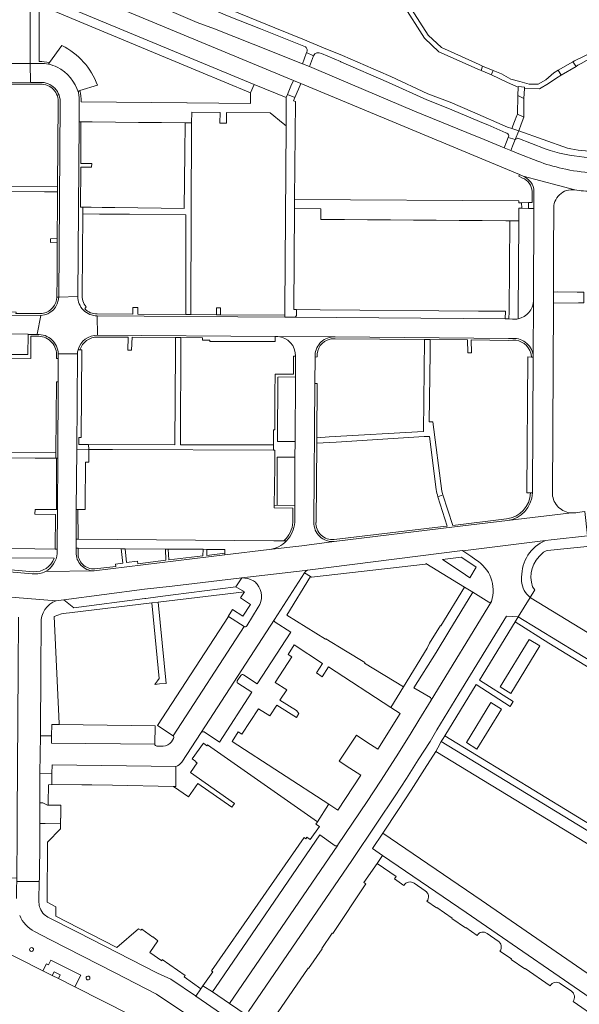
# Model space of a CAD drawing. Extents: x 152048 to 156914, y 461460 to 468786.
# Tile 82 of 256: x 154552 to 154689, y 463706 to 463946. Entities that reach past the tile are written whole.
import ezdxf

# ---------------------------------------------------------------- set-up
doc = ezdxf.new("R2010")
doc.units = 0
doc.header["$LTSCALE"] = 0.75
for name, color, linetype, lineweight in [('B-RO-VH-VERHARDING_ASFALT-GV', 251, 'CONTINUOUS', 18), ('B-RO-VH-VERHARDING_BEDRIJFSVLOERPLAAT-GV', 251, 'CONTINUOUS', 18), ('B-RO-VH-VERHARDING_BETON-GV', 251, 'CONTINUOUS', 18), ('B-RO-VH-VERHARDING_BETONSTRAATSTEEN-GV', 251, 'CONTINUOUS', 18), ('B-RO-VH-VERHARDING_FUNDERING_ZAND-GV', 251, 'CONTINUOUS', 18), ('B-RO-VH-VERHARDING_OPEN-GV', 251, 'CONTINUOUS', 18), ('B-RO-VH-VERHARDING_STRAATBAKSTEEN-GV', 251, 'CONTINUOUS', 18), ('B-RO-VH-VERHARDING_TEGEL-GV', 251, 'CONTINUOUS', 18)]:
    doc.layers.add(name, color=color, linetype=linetype, lineweight=lineweight)

msp = doc.modelspace()

# ---------------------------------------------------------------- linework, layer by layer
at = {"layer": 'B-RO-VH-VERHARDING_ASFALT-GV'}
for points in [[(154469.922, 463998.909), (154467.927, 463994.687), (154509.308, 463977.109), (154511.125, 463976.349), (154556.218, 463957.49), (154558.028, 463956.753), (154619.056, 463931.367), (154620.859, 463930.618), (154674.313, 463908.383), (154675.202, 463907.949), (154683.794, 463905.689), (154687.785, 463904.623)], [(154678.746, 463911.643), (154674.102, 463913.442), (154672.199, 463914.253), (154670.543, 463914.945), (154664.714, 463917.342), (154663.667, 463917.767), (154648.616, 463923.875), (154629.688, 463931.918), (154622.987, 463934.765), (154621.318, 463935.416), (154609.217, 463940.218), (154599.811, 463943.95), (154595.553, 463945.52), (154570.633, 463956.293), (154558.241, 463961.65), (154556.806, 463962.296), (154548.081, 463965.774), (154540.975, 463968.607), (154523.714, 463976.177), (154515.207, 463979.674), (154513.016, 463980.333), (154511.044, 463981.193), (154503.476, 463984.491)], [(154560.609, 463965.18), (154573.614, 463959.658), (154577.987, 463957.719), (154603.397, 463947.026), (154610.99, 463943.977), (154622.01, 463939.552)], [(154671.722, 463917.831), (154671.541, 463917.463), (154673.228, 463916.954), (154674.107, 463919.075), (154672.463, 463919.664), (154671.399, 463919.927), (154662.851, 463923.692), (154657.394, 463926.095), (154651.926, 463928.065), (154642.879, 463932.328), (154642.319, 463932.571), (154631.096, 463937.445), (154626.453, 463939.345), (154621.383, 463941.419), (154614.556, 463944.213), (154603.934, 463948.56)], [(154622.247, 463938.17), (154623.963, 463937.409)], [(154625.899, 463937.986), (154630.565, 463935.974), (154630.684, 463935.922), (154642.273, 463930.837), (154651.653, 463926.595), (154656.799, 463924.561), (154665.471, 463920.947), (154666.546, 463920.499), (154670.946, 463918.611)], [(154557.294, 463935.539), (154554.795, 463935.518), (154554.813, 463930.907), (154557.188, 463930.9)], [(154562.07, 463925.789), (154561.728, 463878.451), (154566.417, 463878.597), (154566.719, 463921.282), (154566.752, 463925.989)], [(154685.992, 463914.827), (154674.107, 463919.075), (154673.228, 463916.954), (154673.857, 463917.285), (154680.604, 463914.63)], [(154687.785, 463904.623), (154683.794, 463905.689), (154675.202, 463907.949)], [(154677.83, 463904.274), (154677.819, 463901.546), (154677.814, 463900.044), (154677.732, 463877.561), (154677.659, 463863.823), (154677.658, 463863.798), (154677.435, 463830.59), (154677.435, 463830.575)], [(154682.349, 463830.297), (154682.572, 463876.993), (154682.583, 463879.653), (154682.632, 463889.767), (154682.68, 463899.784)], [(154566.417, 463878.597), (154561.728, 463878.451)], [(154677.659, 463863.823), (154677.732, 463877.561)], [(154557.371, 463873.957), (154556.501, 463869.371), (154556.501, 463869.312)], [(154571.129, 463873.886), (154571.24, 463869.11), (154614.63, 463868.804)], [(154672.568, 463873.063), (154671.723, 463873.093), (154670.801, 463873.101), (154619.365, 463873.52), (154616.931, 463873.539), (154571.129, 463873.886)], [(154571.24, 463869.11), (154571.129, 463873.886)], [(154628.738, 463868.706), (154615.257, 463868.807)], [(154615.257, 463868.807), (154628.738, 463868.706), (154629.287, 463868.702), (154671.596, 463868.32), (154672.62, 463868.349)], [(154566.011, 463816.071), (154566.008, 463817.067), (154566.003, 463819.292), (154565.987, 463826.542), (154566.166, 463841.13), (154566.301, 463864.591), (154561.62, 463864.542), (154561.616, 463863.419), (154561.593, 463857.712), (154561.51, 463839.114), (154561.417, 463826.576), (154561.331, 463816.872), (154561.321, 463815.827)], [(154561.62, 463864.542), (154566.301, 463864.591)], [(154619.566, 463864.022), (154619.539, 463858.928), (154619.498, 463843.194), (154619.452, 463839.324), (154619.397, 463827.522), (154619.401, 463823.428)], [(154624.074, 463823.407), (154624.332, 463857.328), (154624.382, 463863.792)], [(154687.014, 463825.704), (154671.339, 463823.847), (154658.454, 463822.275), (154629.057, 463818.744), (154621.101, 463817.698), (154613.121, 463816.733), (154602.315, 463815.425), (154570.426, 463811.565), (154570.294, 463811.563), (154558.483, 463811.39)], [(154589.452, 463807.841), (154606.449, 463809.831), (154621.898, 463811.613), (154622.505, 463811.683), (154660.387, 463816.484), (154660.418, 463816.463), (154680.66, 463818.97), (154682.018, 463819.153), (154690.89, 463820.098), (154690.297, 463826.029), (154688.398, 463825.832)], [(154671.339, 463823.847), (154687.014, 463825.704)], [(154555.516, 463810.812), (154555.275, 463810.841), (154534.884, 463812.603), (154514.499, 463814.36), (154512.505, 463814.517), (154512.454, 463814.521), (154498.403, 463815.754), (154497.701, 463815.819), (154481.304, 463817.254), (154464.892, 463818.713), (154458.437, 463819.276), (154457.849, 463813.155), (154458.215, 463813.116), (154475.072, 463811.648), (154488.249, 463810.453), (154505.172, 463809.02), (154505.216, 463809.016), (154543.827, 463805.692), (154546.989, 463805.383), (154561.135, 463804.226), (154562.945, 463804.468), (154582.718, 463807.052), (154589.452, 463807.841)], [(154613.121, 463816.733), (154621.101, 463817.698), (154629.057, 463818.744)], [(154558.483, 463811.39), (154570.294, 463811.563)], [(154561.135, 463804.226), (154546.989, 463805.383)], [(154551.883, 463800.272), (154551.823, 463787.39), (154551.589, 463751.751), (154551.562, 463747.528), (154551.467, 463736.451), (154551.46, 463735.654), (154556.989, 463735.631), (154557.014, 463736.383), (154557.105, 463745.909), (154557.085, 463749.856), (154557.093, 463754.883), (154557.147, 463762.089), (154557.255, 463771.256), (154557.363, 463787.641), (154557.452, 463798.715)]]:
    msp.add_lwpolyline(points, dxfattribs=at)
for points in [[(154622.01, 463939.552, -0.4277194), (154622.247, 463938.17)], [(154623.963, 463937.409, -0.398274), (154625.899, 463937.986)], [(154559.195, 463935.368, 0.0562568), (154557.294, 463935.539)], [(154561.346, 463934.611, 0.0674062), (154559.195, 463935.368)], [(154566.524, 463928.386, 0.2079221), (154561.346, 463934.611)], [(154557.188, 463930.9, -0.4512151), (154562.07, 463925.789)], [(154566.752, 463925.989, 0.0625284), (154566.524, 463928.386)], [(154670.946, 463918.611, -0.2583564), (154671.722, 463917.831)], [(154680.604, 463914.63, 0.1182438), (154699.776, 463912.885)], [(154700.128, 463914.511, -0.0921067), (154685.992, 463914.827)], [(154684.74, 463909.858, -0.0355615), (154678.746, 463911.643)], [(154692.152, 463908.836, -0.0426414), (154684.74, 463909.858)], [(154675.202, 463907.949, -0.3009649), (154677.83, 463904.274)], [(154682.68, 463899.784, -0.4847173), (154687.785, 463904.623)], [(154687.785, 463904.623, 0.0303121), (154692.109, 463904.254)], [(154561.728, 463878.451, -0.3883174), (154557.371, 463873.957)], [(154571.129, 463873.886, -0.4282076), (154566.417, 463878.597)], [(154677.732, 463877.561, -0.3454468), (154673.957, 463873.135)], [(154673.957, 463873.135, -0.0748595), (154672.568, 463873.063)], [(154556.501, 463869.312, -0.4195591), (154561.62, 463864.542)], [(154566.457, 463865.549, -0.3468389), (154571.24, 463869.11)], [(154614.63, 463868.804, -0.0334998), (154615.257, 463868.807)], [(154615.257, 463868.807, -0.4068636), (154619.566, 463864.022)], [(154624.382, 463863.792, -0.4187723), (154628.738, 463868.706)], [(154672.62, 463868.349, -0.4174642), (154677.659, 463863.823)], [(154566.301, 463864.591, -0.0501348), (154566.457, 463865.549)], [(154677.435, 463830.575, -0.3668129), (154671.339, 463823.847)], [(154683.862, 463827.059, -0.1887562), (154682.349, 463830.297)], [(154687.014, 463825.704, -0.1804507), (154683.862, 463827.059)], [(154688.398, 463825.832, -0.0708713), (154687.014, 463825.704)], [(154619.401, 463823.428, -0.178085), (154617.384, 463818.872)], [(154629.057, 463818.744, -0.4517915), (154624.074, 463823.407)], [(154617.384, 463818.872, -0.1699951), (154613.121, 463816.733)], [(154561.321, 463815.827, -0.2659707), (154558.483, 463811.39)], [(154570.294, 463811.563, -0.4287355), (154566.011, 463816.071)], [(154558.483, 463811.39, -0.1455284), (154555.516, 463810.812)], [(154557.452, 463798.715, -0.340642), (154561.135, 463804.226)]]:
    msp.add_lwpolyline(points, format="xyb", dxfattribs=at)
for points in [[(154460.846, 463931.519), (154465.606, 463931.473), (154478.601, 463931.347), (154499.506, 463931.236), (154499.541, 463931.236), (154513.168, 463931.154), (154529.312, 463930.999), (154529.912, 463930.996), (154540.51, 463930.953), (154554.813, 463930.907), (154554.795, 463935.518), (154549.862, 463935.542), (154516.282, 463935.709), (154510.058, 463935.622), (154505.433, 463935.625), (154479.162, 463935.817), (154460.911, 463936.053)], [(154520.721, 463874.251), (154512.731, 463874.292), (154513.165, 463869.876), (154513.165, 463869.821), (154517.828, 463869.817), (154535.241, 463869.628), (154540.082, 463869.535), (154554.247, 463869.417), (154554.246, 463869.317), (154556.386, 463869.306), (154556.501, 463869.312), (154556.501, 463869.371), (154557.371, 463873.957), (154534.019, 463874.124)]]:
    msp.add_lwpolyline(points, close=True, dxfattribs=at)
at = {"layer": 'B-RO-VH-VERHARDING_BEDRIJFSVLOERPLAAT-GV'}
for points in [[(154619.396, 463927.179), (154620.272, 463929.237), (154620.859, 463930.618), (154619.056, 463931.367), (154618.473, 463929.985), (154617.612, 463927.948)], [(154676.513, 463900.089), (154676.513, 463901.527), (154674.818, 463901.503), (154674.829, 463900.146)], [(154560.166, 463712.68), (154560.611, 463713.562), (154562.092, 463712.813), (154561.648, 463711.932), (154565.653, 463709.912), (154567.11, 463712.746), (154559.782, 463716.43), (154559.215, 463715.295), (154558.755, 463715.518), (154557.855, 463713.846)], [(154560.611, 463713.562), (154560.166, 463712.68), (154561.648, 463711.932), (154562.092, 463712.813)]]:
    msp.add_lwpolyline(points, close=True, dxfattribs=at)
at = {"layer": 'B-RO-VH-VERHARDING_BETON-GV'}
for points in [[(154673.103, 463921.379), (154672.463, 463919.664), (154674.107, 463919.075), (154674.724, 463920.718), (154675.341, 463922.364), (154673.772, 463923.17), (154673.63, 463922.79)], [(154673.228, 463916.954), (154671.541, 463917.463), (154671.131, 463916.348), (154670.543, 463914.945), (154672.199, 463914.253), (154672.746, 463915.726)]]:
    msp.add_lwpolyline(points, close=True, dxfattribs=at)
at = {"layer": 'B-RO-VH-VERHARDING_BETONSTRAATSTEEN-GV'}
for points in [[(154562.531, 463939.879), (154559.469, 463935.739), (154559.195, 463935.368)], [(154566.881, 463928.951), (154571.211, 463930.198)], [(154619.365, 463873.52), (154670.801, 463873.101), (154670.857, 463874.96), (154664.255, 463875.013), (154625.622, 463875.322)], [(154625.622, 463875.322), (154619.795, 463875.369), (154619.788, 463873.981)], [(154680.66, 463818.97), (154660.418, 463816.463), (154662.42, 463815.128), (154663.622, 463814.271)], [(154591.823, 463764.816), (154596.557, 463772.033), (154614.423, 463799.677), (154621.815, 463811.034), (154622.057, 463811.406)], [(154621.898, 463811.613), (154606.449, 463809.831)], [(154622.505, 463811.683), (154621.898, 463811.613)], [(154674.826, 463809.02), (154674.828, 463809.995)], [(154666.808, 463803.88), (154662.919, 463806.338), (154657.035, 463796.754), (154653.904, 463791.63), (154648.509, 463782.942), (154652.539, 463780.571)], [(154667.425, 463804.04), (154652.693, 463779.942), (154649.713, 463775.057), (154647.609, 463771.562), (154644.156, 463766.117), (154640.381, 463760.169), (154637.094, 463755.191), (154629.955, 463744.592), (154629.933, 463744.562), (154604.474, 463707.361), (154603.482, 463705.83), (154607.526, 463703.106)], [(154652.693, 463779.942), (154667.425, 463804.04)], [(154676.937, 463805.031), (154673.94, 463800.334), (154712.418, 463776.823)], [(154673.94, 463800.334), (154676.937, 463805.031)], [(154714.222, 463769.195), (154714.094, 463768.992), (154770.59, 463734.325), (154771.13, 463735.182), (154773.24, 463738.383), (154773.826, 463739.296), (154728.969, 463766.834), (154728.796, 463766.502), (154724.983, 463768.779), (154728.093, 463773.815), (154689.014, 463797.654), (154677.177, 463804.863)], [(154610.476, 463802.64), (154607.653, 463798.11)], [(154614.423, 463799.677), (154596.557, 463772.033)], [(154606.877, 463786.132), (154610.204, 463783.977), (154618.404, 463796.601), (154614.581, 463799.054)], [(154608.086, 463703.916), (154633.334, 463740.765), (154639.482, 463749.902), (154643.934, 463756.599), (154646.67, 463760.782), (154649.584, 463765.394), (154652.454, 463769.824), (154654.081, 463772.728), (154659.47, 463781.488), (154671.149, 463800.456), (154673.919, 463800.347), (154673.94, 463800.334)], [(154607.017, 463797.961), (154589.687, 463771.249)], [(154597.239, 463772.189), (154600.977, 463769.691), (154608.869, 463781.872), (154605.465, 463784.1)], [(154605.361, 463784.7), (154606.217, 463785.991)], [(154585.216, 463769.191), (154560.008, 463769.455), (154559.991, 463771.255), (154557.255, 463771.256), (154557.147, 463762.089), (154560.09, 463762.072), (154560.131, 463764.125), (154590.363, 463763.77)], [(154589.802, 463770.617), (154589.262, 463769.784)], [(154587.22, 463768.712), (154585.674, 463768.732)], [(154629.3, 463744.403), (154625.561, 463747.046), (154600.054, 463709.751), (154599.311, 463708.656), (154603.482, 463705.83)], [(154603.482, 463705.83), (154604.474, 463707.361), (154629.933, 463744.562)]]:
    msp.add_lwpolyline(points, dxfattribs=at)
for points in [[(154571.211, 463930.198, 0.1924139), (154562.531, 463939.879)], [(154559.195, 463935.368, -0.0674062), (154561.346, 463934.611)], [(154561.346, 463934.611, -0.2079221), (154566.524, 463928.386)], [(154566.524, 463928.386, -0.3316471), (154566.881, 463928.951)], [(154619.788, 463873.981, -0.4004908), (154619.365, 463873.52)], [(154674.828, 463809.995, -0.3053197), (154680.66, 463818.97)], [(154663.622, 463814.271, -0.3486175), (154667.425, 463804.04)], [(154622.057, 463811.406, -0.2080864), (154622.505, 463811.683)], [(154606.449, 463809.831, -0.1306078), (154609.297, 463809.141)], [(154609.297, 463809.141, -0.0648552), (154610.197, 463808.298)], [(154610.197, 463808.298, -0.33068), (154610.476, 463802.64)], [(154676.937, 463805.031, -0.2262821), (154674.826, 463809.02)], [(154667.425, 463804.04, -0.4022165), (154666.808, 463803.88)], [(154677.177, 463804.863, -0.0151007), (154676.937, 463805.031)], [(154614.581, 463799.054, -0.3913168), (154614.423, 463799.677)], [(154607.653, 463798.11, -0.4262793), (154607.017, 463797.961)], [(154605.465, 463784.1, -0.3531244), (154605.361, 463784.7)], [(154606.217, 463785.991, -0.4199522), (154606.877, 463786.132)], [(154652.539, 463780.571, -0.3913806), (154652.693, 463779.942)], [(154596.557, 463772.033, -0.3668292), (154597.239, 463772.189)], [(154589.262, 463769.784, -0.2331273), (154587.22, 463768.712)], [(154589.687, 463771.249, -0.4253695), (154589.802, 463770.617)], [(154585.674, 463768.732, -0.4220292), (154585.216, 463769.191)], [(154590.363, 463763.77, 0.1525375), (154591.823, 463764.816)], [(154629.933, 463744.562, -0.3489402), (154629.3, 463744.403)]]:
    msp.add_lwpolyline(points, format="xyb", dxfattribs=at)
for points in [[(154601.284, 463874.122), (154601.293, 463875.789), (154600.259, 463875.797), (154600.254, 463875), (154600.248, 463874.129)], [(154540.082, 463869.535), (154540.104, 463864.445), (154554.2, 463864.415), (154554.246, 463869.317), (154554.247, 463869.417)], [(154619.539, 463858.928), (154615.288, 463858.887), (154615.19, 463843.183), (154619.498, 463843.194)], [(154568.197, 463827.552), (154568.27, 463838.141), (154569.094, 463838.135), (154569.06, 463841.163), (154566.166, 463841.13), (154565.987, 463826.542), (154566.437, 463826.543), (154568.19, 463826.548)], [(154619.397, 463827.522), (154619.452, 463839.324), (154615.137, 463839.312), (154615.093, 463827.613)], [(154561.206, 463835.945), (154561.203, 463832.845), (154561.2, 463829.745), (154561.197, 463826.576), (154561.417, 463826.576), (154561.51, 463839.114), (154561.209, 463839.114)], [(154606.449, 463809.831), (154589.452, 463807.841), (154582.718, 463807.052), (154562.945, 463804.468), (154565.389, 463802.554), (154582.764, 463804.782), (154582.987, 463804.811), (154585.93, 463805.188), (154589.713, 463805.673), (154605.031, 463807.637)], [(154589.687, 463771.249), (154607.017, 463797.961), (154603.198, 463800.383), (154585.873, 463773.729)], [(154669.579, 463783.247), (154672.215, 463781.621), (154679.298, 463793.192), (154676.666, 463794.798)], [(154669.942, 463777.731), (154667.335, 463779.377), (154661.345, 463769.635), (154663.866, 463767.97)], [(154559.991, 463771.255), (154560.008, 463769.455), (154585.216, 463769.191), (154585.28, 463773.689), (154561.851, 463774.021), (154560.029, 463774.047)], [(154590.327, 463758.863), (154590.358, 463763.094), (154590.363, 463763.77), (154560.131, 463764.125), (154560.09, 463762.072), (154560.051, 463759.358), (154567.361, 463759.258), (154569.83, 463759.238), (154574.905, 463759.202), (154589.804, 463758.874)]]:
    msp.add_lwpolyline(points, close=True, dxfattribs=at)
at = {"layer": 'B-RO-VH-VERHARDING_FUNDERING_ZAND-GV'}
msp.add_lwpolyline([(154682.583, 463879.653), (154682.572, 463876.993), (154688.7, 463877.061), (154689.459, 463877.069), (154690.051, 463877.075), (154689.999, 463879.629), (154689.54, 463879.63), (154688.359, 463879.633), (154683.648, 463879.688)], close=True, dxfattribs=at)
at = {"layer": 'B-RO-VH-VERHARDING_OPEN-GV'}
msp.add_lwpolyline([(154645.78, 463949.989), (154651.104, 463941.675), (154654.629, 463938.401), (154663.955, 463934.243), (154664.92, 463933.813), (154665.293, 463934.888), (154664.437, 463935.275), (154657.61, 463938.357), (154655.219, 463939.386), (154651.973, 463942.473), (154646.582, 463950.796)], dxfattribs=at)
for points in [[(154688.103, 463934.818), (154688.582, 463935.104), (154689.38, 463935.535), (154692.673, 463937.372), (154696.61, 463940.093), (154701.171, 463941.916), (154705.959, 463942.979), (154710.861, 463943.209), (154715.573, 463942.685), (154723.009, 463940.868), (154723.91, 463941.822), (154715.738, 463943.812), (154710.877, 463944.34), (154705.851, 463944.083), (154700.857, 463943.014), (154698.499, 463942.058), (154696.104, 463941.087), (154693.119, 463938.957), (154692.173, 463938.282), (154687.759, 463936.2), (154687.31, 463935.938)], [(154687.31, 463935.938), (154683.763, 463933.865), (154684.498, 463932.664), (154688.103, 463934.818)], [(154667.571, 463933.028), (154667.863, 463933.827), (154665.293, 463934.888), (154664.92, 463933.813), (154667.477, 463932.771)], [(154683.763, 463933.865), (154682.694, 463933.24), (154680.741, 463931.501), (154678.832, 463930.482), (154676.676, 463930.47), (154674.415, 463931.154), (154672.176, 463931.679), (154669.9, 463932.986), (154667.863, 463933.827), (154667.571, 463933.028), (154667.477, 463932.771), (154671.333, 463930.874), (154674.012, 463929.764), (154674.04, 463929.87), (154675.543, 463929.747), (154675.537, 463929.379), (154679.224, 463929.361), (154681.404, 463930.592), (154683.427, 463932.025), (154684.498, 463932.664)], [(154674.012, 463929.764), (154673.89, 463927.679), (154675.384, 463926.992), (154675.537, 463929.379), (154675.543, 463929.747), (154674.04, 463929.87)], [(154673.89, 463927.679), (154673.772, 463923.17), (154675.341, 463922.364), (154675.384, 463926.992)]]:
    msp.add_lwpolyline(points, close=True, dxfattribs=at)
at = {"layer": 'B-RO-VH-VERHARDING_STRAATBAKSTEEN-GV'}
for points in [[(154551.388, 463731.495), (154551.448, 463734.201), (154551.46, 463735.654), (154551.467, 463736.451), (154546.54, 463736.512), (154546.561, 463739.264), (154544.618, 463739.287), (154542.906, 463735.952), (154543.279, 463735.759), (154541.386, 463731.897), (154541.578, 463731.829), (154539.63, 463727.935), (154537.655, 463724.01), (154540.075, 463722.792), (154557.855, 463713.846), (154558.755, 463715.518), (154559.215, 463715.295), (154559.782, 463716.43), (154567.11, 463712.746), (154565.653, 463709.912), (154579.362, 463703.013)], [(154556.892, 463730.524), (154556.914, 463732.149), (154556.955, 463734.564), (154556.989, 463735.631), (154551.46, 463735.654), (154551.448, 463734.201), (154551.388, 463731.495)], [(154607.735, 463699.028), (154595.239, 463707.665), (154595.361, 463707.517), (154589.127, 463711.825), (154585.899, 463713.217), (154566.324, 463723.246), (154559.058, 463726.95), (154558.194, 463727.584)], [(154555.822, 463723.419), (154559.723, 463721.406), (154575.34, 463713.423), (154585.642, 463708.128), (154593.002, 463703.15), (154591.649, 463702.654), (154698.916, 463628.85), (154728.721, 463608.343), (154731.822, 463612.85), (154734.368, 463616.582), (154732.433, 463617.805), (154730.296, 463614.578), (154704.429, 463632.328), (154706.653, 463635.534), (154704.759, 463636.882), (154702.528, 463633.648), (154650.458, 463669.474), (154637.447, 463678.461), (154607.735, 463699.028)], [(154698.916, 463628.85), (154591.649, 463702.654), (154593.002, 463703.15), (154585.642, 463708.128), (154575.34, 463713.423), (154559.723, 463721.406), (154555.822, 463723.419)]]:
    msp.add_lwpolyline(points, dxfattribs=at)
for points in [[(154557.185, 463729.11, -0.084347), (154556.892, 463730.524)], [(154558.194, 463727.584, -0.1068826), (154557.185, 463729.11)], [(154552.198, 463727.364, 0.1750495), (154555.822, 463723.419)], [(154555.822, 463723.419, -0.1750495), (154552.198, 463727.364)], [(154555.504, 463718.817, -1), (154554.672, 463719.237)], [(154554.672, 463719.237, -1), (154555.504, 463718.817)], [(154569.306, 463711.828, -0.9639596), (154568.471, 463712.267)], [(154568.471, 463712.267, -1.0379172), (154569.306, 463711.828)]]:
    msp.add_lwpolyline(points, format="xyb", dxfattribs=at)
msp.add_lwpolyline([(154595.239, 463707.665), (154607.735, 463699.028), (154608.546, 463700.232), (154609.152, 463701.133), (154609.547, 463701.697), (154607.534, 463703.117), (154607.526, 463703.106), (154603.482, 463705.83), (154599.311, 463708.656), (154596.957, 463710.13), (154596.484, 463709.451)], close=True, dxfattribs=at)
at = {"layer": 'B-RO-VH-VERHARDING_TEGEL-GV'}
for points in [[(154609.475, 463930.414), (154556.239, 463952.554)], [(154554.731, 463950.766), (154554.792, 463936.278), (154554.795, 463935.518), (154557.294, 463935.539)], [(154556.942, 463936), (154556.987, 463949.845), (154566.86, 463945.733), (154596.045, 463933.578), (154608.614, 463928.344), (154609.475, 463930.414)], [(154559.195, 463935.368), (154559.469, 463935.739)], [(154557.188, 463930.9), (154554.813, 463930.907), (154540.51, 463930.953), (154540.376, 463930.503)], [(154540.376, 463930.503), (154555.4, 463930.455), (154557.197, 463930.45)], [(154566.752, 463925.989), (154566.719, 463921.282), (154567.147, 463921.278), (154569.891, 463921.251), (154575.643, 463921.193), (154581.243, 463921.136), (154586.843, 463921.08), (154592.595, 463921.022), (154594.204, 463921.022), (154594.212, 463923.642), (154601.151, 463923.548), (154601.094, 463920.973), (154602.692, 463920.962), (154602.708, 463923.561), (154613.369, 463923.457), (154616.559, 463920.863), (154617.318, 463920.247), (154617.283, 463927.167), (154609.475, 463930.414)], [(154609.475, 463930.414), (154608.614, 463928.344), (154608.555, 463925.748), (154593.092, 463925.906), (154593.059, 463925.906), (154567.217, 463926.153)], [(154561.621, 463925.811), (154561.474, 463905.495), (154561.464, 463904.183), (154561.444, 463901.367), (154561.382, 463892.738), (154561.375, 463891.837), (154561.313, 463883.309), (154561.278, 463878.459), (154561.728, 463878.451), (154562.07, 463925.789)], [(154619.788, 463873.981), (154619.795, 463875.369), (154619.205, 463875.372), (154619.344, 463900.113), (154619.333, 463902.244), (154619.567, 463926.217), (154619.074, 463926.422), (154619.396, 463927.179), (154617.612, 463927.948), (154617.283, 463927.167), (154617.318, 463920.247), (154616.949, 463875.679), (154616.935, 463874.01), (154616.931, 463873.539), (154619.365, 463873.52)], [(154567.461, 463879.232), (154567.638, 463898.763), (154567.653, 463900.411), (154567.032, 463900.418), (154567.114, 463910.184), (154569.78, 463910.151), (154569.789, 463911.056), (154567.138, 463911.096), (154567.147, 463921.278), (154566.719, 463921.282), (154566.417, 463878.597)], [(154675.202, 463907.949), (154674.313, 463908.383), (154674.116, 463907.978), (154675.023, 463907.536)], [(154676.513, 463900.089), (154677.814, 463900.044), (154677.819, 463901.546), (154677.83, 463904.274)], [(154677.38, 463904.266), (154677.369, 463901.548), (154676.513, 463901.527), (154676.513, 463900.089)], [(154673.957, 463873.135), (154673.966, 463874.474), (154674.113, 463897.075), (154671.913, 463897.09), (154671.738, 463874.953), (154671.723, 463873.093), (154672.568, 463873.063)], [(154561.728, 463878.451), (154561.278, 463878.459)], [(154557.344, 463874.407), (154551.293, 463874.462), (154551.296, 463874.762), (154534.904, 463874.897), (154534.919, 463877.233), (154533.697, 463877.24), (154533.596, 463874.608)], [(154568.085, 463875.549), (154568.415, 463876.019)], [(154571.129, 463873.886), (154616.931, 463873.539), (154616.935, 463874.01), (154601.284, 463874.122), (154600.248, 463874.129), (154594.026, 463874.173), (154592.749, 463874.183), (154581.05, 463874.266), (154581.04, 463875.926), (154579.84, 463875.934), (154579.85, 463874.274), (154571.125, 463874.336)], [(154534.019, 463874.124), (154557.371, 463873.957)], [(154556.501, 463869.312), (154556.386, 463869.306), (154554.246, 463869.317), (154554.2, 463864.415), (154540.104, 463864.445), (154540.105, 463864.057), (154538.729, 463864.059), (154538.729, 463863.664), (154542.176, 463863.594), (154546.377, 463863.508), (154546.56, 463863.504), (154546.56, 463863.451), (154548.785, 463863.446), (154548.785, 463863.496), (154554.926, 463863.459), (154554.956, 463868.863), (154556.386, 463868.86)], [(154571.228, 463868.66), (154578.731, 463868.648), (154578.633, 463865.48), (154579.535, 463865.475), (154579.68, 463868.62), (154590.245, 463868.566), (154591.557, 463868.571)], [(154591.557, 463868.571), (154596.869, 463868.508), (154596.863, 463867.948), (154598.663, 463867.927), (154598.658, 463867.587), (154614.649, 463867.548), (154614.63, 463868.804), (154571.24, 463869.11)], [(154654.364, 463829.673), (154655.585, 463830.091), (154655.499, 463830.443), (154655.353, 463831.039), (154653.157, 463847.933), (154652.237, 463847.944), (154652.439, 463864.86), (154652.477, 463868.05), (154651.131, 463868.043), (154650.874, 463845.628), (154627.824, 463844.26), (154624.781, 463844.08), (154624.771, 463842.714)], [(154672.62, 463868.349), (154671.596, 463868.32), (154629.287, 463868.702), (154628.738, 463868.706)], [(154629.256, 463868.253), (154651.131, 463868.043), (154652.477, 463868.05), (154661.629, 463867.964), (154661.657, 463864.801), (154662.557, 463864.795), (154662.529, 463867.955), (154671.6, 463867.87), (154672.64, 463867.899)], [(154561.191, 463864.482), (154561.16, 463863.421), (154561.616, 463863.419)], [(154561.616, 463863.419), (154561.62, 463864.542)], [(154566.301, 463864.591), (154566.166, 463841.13), (154569.06, 463841.163), (154569.046, 463842.403), (154566.631, 463842.408), (154566.616, 463844.104), (154567.216, 463844.109), (154567.344, 463865.544)], [(154566.457, 463865.549), (154566.924, 463865.546)], [(154567.344, 463865.544), (154566.924, 463865.546), (154566.457, 463865.549)], [(154624.382, 463863.792), (154624.83, 463863.823)], [(154677.209, 463863.801), (154677.658, 463863.798), (154677.659, 463863.823)], [(154624.524, 463823.394), (154624.624, 463823.403), (154624.771, 463842.714), (154624.781, 463844.08), (154624.882, 463857.324), (154624.332, 463857.328), (154624.074, 463823.407)], [(154624.771, 463842.714), (154629.52, 463843.01), (154650.979, 463844.349), (154652.297, 463844.397), (154653.963, 463831.417)], [(154654.364, 463829.673), (154656.664, 463822.506), (154654.997, 463822.306), (154632.45, 463819.604), (154629.009, 463819.191)], [(154671.1, 463824.272), (154657.974, 463822.67), (154655.585, 463830.091), (154654.364, 463829.673)], [(154677.435, 463830.575), (154677.435, 463830.59), (154676.985, 463830.59)], [(154615.093, 463827.613), (154614.382, 463827.538), (154614.377, 463826.928), (154618.93, 463826.831), (154618.951, 463823.441)], [(154619.401, 463823.428), (154619.397, 463827.522), (154615.093, 463827.613)], [(154629.057, 463818.744), (154658.454, 463822.275), (154671.339, 463823.847)], [(154693.235, 463820.348), (154690.89, 463820.098), (154682.018, 463819.153), (154680.66, 463818.97)], [(154617.384, 463818.872), (154616.743, 463818.877), (154614.317, 463818.897), (154566.453, 463819.289), (154566.003, 463819.292), (154566.008, 463817.067), (154566.46, 463817.062), (154577.024, 463816.965), (154577.941, 463816.954), (154587.783, 463816.852), (154588.497, 463816.845), (154588.497, 463816.849), (154597.044, 463816.825), (154597.94, 463816.801), (154602.282, 463816.752), (154602.304, 463815.868), (154602.315, 463815.425), (154613.121, 463816.733)], [(154616.743, 463818.877), (154617.384, 463818.872)], [(154681.122, 463816.506), (154705.279, 463818.933)], [(154561.321, 463815.827), (154561.331, 463816.872), (154560.892, 463816.874), (154555.888, 463816.897), (154510.68, 463817.105), (154509.035, 463817.112), (154508.607, 463817.112)], [(154566.448, 463816.04), (154566.46, 463817.062), (154566.008, 463817.067), (154566.011, 463816.071)], [(154570.294, 463811.563), (154570.426, 463811.565), (154602.315, 463815.425), (154602.304, 463815.868), (154597.91, 463815.308), (154597.94, 463816.801), (154597.044, 463816.825), (154596.942, 463815.207), (154588.606, 463814.227), (154588.497, 463816.845), (154587.783, 463816.852), (154587.887, 463814.123), (154581.044, 463813.295), (154580.983, 463813.906), (154578.282, 463813.559), (154577.941, 463816.954), (154577.024, 463816.965)], [(154577.024, 463816.965), (154577.387, 463813.401), (154575.624, 463813.22), (154575.685, 463812.623), (154570.519, 463812.021)], [(154663.622, 463814.271), (154662.42, 463815.128), (154660.418, 463816.463), (154660.387, 463816.484), (154622.505, 463811.683)], [(154512.454, 463814.521), (154512.505, 463814.517), (154514.499, 463814.36), (154534.884, 463812.603), (154555.275, 463810.841), (154555.516, 463810.812)], [(154555.551, 463811.341), (154522.088, 463814.233), (154522.092, 463814.802), (154560.634, 463814.632)], [(154622.057, 463811.406), (154621.815, 463811.034), (154623.262, 463810.152), (154623.458, 463810.033), (154651.326, 463813.197), (154651.436, 463813.377), (154660.876, 463807.581), (154662.919, 463806.338), (154666.808, 463803.88)], [(154627.719, 463754.529), (154604.064, 463769.886), (154605.554, 463772.192), (154606.484, 463771.643), (154610.504, 463777.856), (154613.322, 463776.128), (154614.988, 463778.707), (154619.822, 463775.743), (154620.428, 463776.732), (154619.856, 463777.432), (154615.782, 463779.932), (154617.454, 463782.506), (154614.636, 463784.234), (154618.7, 463790.509), (154617.774, 463791.116), (154619.282, 463793.449), (154626.198, 463788.919), (154624.687, 463786.609), (154626.119, 463785.676), (154627.63, 463788.096), (154642.844, 463778.197), (154645.928, 463783.226), (154636.462, 463789.032), (154636.519, 463789.126), (154631.755, 463792.048), (154626.981, 463794.976), (154626.924, 463794.882), (154617.457, 463800.688), (154623.262, 463810.152), (154621.815, 463811.034), (154614.423, 463799.677)], [(154606.449, 463809.831), (154605.031, 463807.637), (154607.081, 463806.43), (154606.113, 463804.96), (154608.588, 463803.318), (154606.68, 463800.441), (154604.205, 463802.083), (154603.114, 463800.438), (154603.198, 463800.383), (154607.017, 463797.961)], [(154674.828, 463809.995), (154674.826, 463809.02)], [(154557.452, 463798.715), (154557.363, 463787.641), (154557.255, 463771.256), (154559.991, 463771.255), (154560.029, 463774.047), (154561.851, 463774.021), (154561.841, 463774.236), (154560.633, 463800.426), (154562.398, 463801.011), (154563.575, 463801.196), (154564.358, 463801.318), (154584.472, 463803.741), (154586.035, 463803.921), (154607.081, 463806.43), (154605.031, 463807.637)], [(154605.031, 463807.637), (154589.713, 463805.673), (154585.93, 463805.188), (154582.987, 463804.811), (154582.764, 463804.782), (154565.389, 463802.554), (154562.945, 463804.468), (154561.135, 463804.226)], [(154652.539, 463780.571), (154648.509, 463782.942), (154653.904, 463791.63), (154657.035, 463796.754), (154662.919, 463806.338), (154660.876, 463807.581), (154655.068, 463798.12), (154654.976, 463798.176), (154652.319, 463793.847), (154651.729, 463792.683), (154645.928, 463783.226), (154642.844, 463778.197), (154645.159, 463776.69), (154639.66, 463767.971), (154637.038, 463769.693), (154634.443, 463771.389), (154630.232, 463765.044), (154632.827, 463763.348)], [(154676.937, 463805.031), (154678.049, 463806.901), (154677.461, 463807.667)], [(154607.653, 463798.11), (154610.476, 463802.64)], [(154614.581, 463799.054), (154618.404, 463796.601), (154610.204, 463783.977), (154606.877, 463786.132)], [(154615.157, 463703.535), (154622.699, 463714.477), (154622.787, 463714.421), (154626.087, 463719.209), (154625.993, 463719.274), (154628.562, 463723.006), (154628.663, 463722.948), (154636.757, 463735.099), (154636.308, 463735.405), (154639.508, 463740.039), (154640.841, 463741.992), (154638.376, 463743.674), (154640.923, 463747.489), (154644.745, 463753.202), (154647.838, 463757.98), (154651.09, 463763.132), (154653.847, 463767.399), (154654.354, 463768.325), (154655.197, 463769.865), (154655.64, 463770.582), (154656.037, 463771.224), (154663.715, 463783.746), (154672.029, 463778.43), (154672.78, 463779.662), (154664.53, 463784.854), (154673.206, 463799.055), (154673.94, 463800.334), (154673.919, 463800.347), (154671.149, 463800.456), (154659.47, 463781.488), (154654.081, 463772.728), (154652.454, 463769.824), (154649.584, 463765.394), (154646.67, 463760.782), (154643.934, 463756.599), (154639.482, 463749.902), (154633.334, 463740.765), (154608.086, 463703.916)], [(154712.418, 463776.823), (154673.94, 463800.334), (154673.206, 463799.055), (154681.426, 463793.857)], [(154681.426, 463793.857), (154702.005, 463781.328)], [(154605.465, 463784.1), (154608.869, 463781.872), (154600.977, 463769.691), (154597.239, 463772.189)], [(154606.217, 463785.991), (154605.361, 463784.7)], [(154629.933, 463744.562), (154629.955, 463744.592), (154637.094, 463755.191), (154640.381, 463760.169), (154644.156, 463766.117), (154647.609, 463771.562), (154649.713, 463775.057), (154652.693, 463779.942)], [(154596.557, 463772.033), (154591.823, 463764.816)], [(154590.363, 463763.77), (154590.358, 463763.094), (154590.327, 463758.863), (154589.804, 463758.874), (154593.417, 463756.376), (154595.683, 463759.612), (154603.993, 463753.79), (154604.694, 463754.727), (154593.888, 463762.272), (154595.53, 463764.665), (154595.171, 463764.911), (154595.225, 463764.992), (154594.363, 463765.586), (154597.064, 463769.424), (154597.893, 463768.832), (154598.042, 463769.04), (154624.944, 463750.256), (154627.659, 463754.437), (154627.719, 463754.529)], [(154791.219, 463686.959), (154738.385, 463719.147), (154693.94, 463746.244), (154655.197, 463769.865), (154654.354, 463768.325), (154653.847, 463767.399), (154692.514, 463743.858), (154735.264, 463717.832), (154738.029, 463716.158), (154741.827, 463713.818), (154741.873, 463713.79), (154741.88, 463713.795), (154788.287, 463685.518)], [(154632.827, 463763.348), (154635.556, 463761.637), (154629.899, 463753.114), (154627.719, 463754.529), (154627.659, 463754.437), (154624.944, 463750.256), (154624.539, 463749.678), (154625.421, 463749.08), (154623.175, 463745.932), (154622.312, 463746.471), (154622.065, 463746.114), (154621.698, 463746.37), (154599.027, 463713.83), (154599.37, 463713.591), (154596.957, 463710.13), (154599.311, 463708.656), (154600.054, 463709.751), (154625.561, 463747.046), (154629.3, 463744.403)], [(154596.484, 463709.451), (154592.359, 463712.35), (154592.594, 463712.698), (154587.033, 463716.571), (154586.895, 463716.299), (154584.019, 463718.308), (154585.973, 463721.149), (154584.979, 463721.972), (154584.785, 463722.111), (154584.725, 463722.024), (154582.007, 463724.026), (154581.805, 463723.735), (154581.806, 463723.733), (154581.223, 463724.087), (154575.942, 463719.486), (154569.429, 463722.845), (154561.045, 463727.156), (154561.049, 463729.489), (154558.882, 463730.567), (154559.022, 463745.261), (154562.159, 463748.515), (154562.167, 463749.746), (154558.422, 463749.838), (154557.816, 463749.839), (154557.085, 463749.856), (154557.105, 463745.909), (154557.014, 463736.383), (154556.989, 463735.631), (154556.955, 463734.564), (154556.914, 463732.149), (154556.892, 463730.524)], [(154730.367, 463677.482), (154731.759, 463679.515), (154661.243, 463728.071), (154640.841, 463741.992), (154639.508, 463740.039), (154644.142, 463736.841), (154643.743, 463736.27), (154646.049, 463734.696)], [(154648.577, 463735.253), (154651.274, 463733.397)], [(154651.69, 463730.817), (154654.045, 463729.192), (154654.113, 463729.262), (154657.862, 463726.693), (154657.79, 463726.609), (154661.126, 463724.297), (154661.192, 463724.375), (154663.95, 463722.496)], [(154558.194, 463727.584), (154559.058, 463726.95), (154566.324, 463723.246), (154585.899, 463713.217), (154589.127, 463711.825), (154595.361, 463707.517), (154595.239, 463707.665), (154596.484, 463709.451)], [(154666.37, 463722.972), (154669.069, 463721.107)], [(154669.525, 463718.659), (154672.331, 463716.719), (154672.268, 463716.63), (154675.63, 463714.323), (154675.693, 463714.406), (154681.821, 463710.188)], [(154684.266, 463710.689), (154686.967, 463708.836)], [(154687.403, 463706.35), (154693.538, 463702.121), (154693.479, 463702.039), (154697.284, 463699.416), (154697.354, 463699.511), (154699.688, 463697.896)]]:
    msp.add_lwpolyline(points, dxfattribs=at)
for points in [[(154622.987, 463934.765), (154623.963, 463937.409), (154622.247, 463938.17), (154621.722, 463936.575), (154621.318, 463935.416)], [(154533.735, 463883.518), (154533.697, 463877.24), (154534.919, 463877.233), (154535.093, 463904.295), (154558.247, 463904.196), (154561.464, 463904.183), (154561.474, 463905.495), (154535.115, 463905.637), (154535.402, 463929.197), (154534.065, 463929.235)], [(154567.638, 463898.763), (154571.682, 463898.733), (154579.014, 463898.68), (154592.806, 463898.501), (154592.753, 463875.839), (154592.749, 463874.183), (154594.026, 463874.173), (154594.029, 463875.022), (154594.032, 463875.841), (154594.204, 463921.022), (154592.595, 463921.022), (154592.521, 463913.695), (154592.384, 463900.104), (154575.441, 463900.314), (154572.36, 463900.353), (154569.683, 463900.386), (154567.653, 463900.411)], [(154653.97, 463897.216), (154659.569, 463897.177), (154665.169, 463897.138), (154670.963, 463897.097), (154671.913, 463897.09), (154674.113, 463897.075), (154674.133, 463900.17), (154674.829, 463900.146), (154674.818, 463901.503), (154674.142, 463901.493), (154674.144, 463901.944), (154619.333, 463902.244), (154619.344, 463900.113), (154625.774, 463900.036), (154625.777, 463897.414), (154631.57, 463897.373), (154637.17, 463897.334), (154642.77, 463897.295), (154648.37, 463897.256)], [(154559.726, 463891.807), (154561.375, 463891.837), (154561.382, 463892.738), (154559.709, 463892.707)], [(154614.185, 463842.331), (154591.484, 463842.361), (154591.557, 463868.571), (154590.245, 463868.566), (154590.232, 463865.414), (154590.134, 463842.36), (154569.046, 463842.403), (154569.06, 463841.163), (154574.831, 463841.227), (154614.188, 463841.011)], [(154614.177, 463845.976), (154614.184, 463842.726), (154614.185, 463842.331), (154614.188, 463841.011), (154614.516, 463841.009), (154614.518, 463840.466), (154614.537, 463836.951), (154614.382, 463827.538), (154615.093, 463827.613), (154615.137, 463839.312), (154619.452, 463839.324), (154619.498, 463843.194), (154615.19, 463843.183), (154615.288, 463858.887), (154619.539, 463858.928), (154619.566, 463864.022), (154619.116, 463864.025), (154619.064, 463859.624), (154614.589, 463859.581), (154614.554, 463854.843), (154614.487, 463845.977)], [(154677.209, 463863.801), (154676.304, 463863.808), (154676.062, 463830.747), (154676.061, 463830.596), (154676.985, 463830.59), (154677.435, 463830.59), (154677.658, 463863.798)], [(154510.8, 463840.62), (154510.794, 463839.305), (154555.976, 463839.119), (154561.031, 463839.114), (154561.04, 463840.431), (154535.093, 463840.515), (154535.254, 463862.584), (154533.637, 463862.593), (154533.626, 463860.643), (154533.926, 463860.642), (154533.78, 463840.528)], [(154561.51, 463839.114), (154561.593, 463857.712), (154561.16, 463857.72), (154561.04, 463840.431), (154561.031, 463839.114), (154561.209, 463839.114)], [(154561.331, 463816.872), (154561.417, 463826.576), (154561.197, 463826.576), (154555.965, 463826.581), (154555.931, 463825.491), (154555.931, 463825.361), (154560.95, 463825.355), (154560.892, 463816.874)], [(154566.437, 463826.543), (154565.987, 463826.542), (154566.003, 463819.292), (154566.453, 463819.289)], [(154661.64, 463813.846), (154663.749, 463812.439), (154662.179, 463809.88), (154660.078, 463811.281), (154655.477, 463814.35), (154660.02, 463814.926)], [(154586.348, 463783.913), (154587.956, 463784.068), (154586.035, 463803.921), (154584.472, 463803.741), (154584.795, 463800.404), (154586.261, 463785.239), (154585.216, 463783.779)], [(154792.817, 463687.814), (154792.057, 463688.277), (154741.38, 463719.177), (154738.733, 463720.867), (154694.772, 463747.637), (154656.037, 463771.224), (154655.64, 463770.582), (154655.197, 463769.865), (154693.94, 463746.244), (154738.385, 463719.147), (154791.219, 463686.959), (154863.506, 463642.918), (154869.834, 463639.049), (154870.585, 463640.326), (154851.466, 463652.053), (154847.888, 463654.29), (154813.3, 463675.379), (154809.899, 463677.423), (154795.335, 463686.308)], [(154559.183, 463754.336), (154559.187, 463754.885), (154559.221, 463759.263), (154560.051, 463759.358), (154560.09, 463762.072), (154557.147, 463762.089), (154557.093, 463754.883), (154557.876, 463754.894), (154558.952, 463754.295)], [(154562.167, 463749.746), (154562.176, 463751.102), (154562.267, 463751.102), (154562.253, 463754.314), (154559.183, 463754.336), (154558.952, 463754.295), (154557.876, 463754.894), (154557.093, 463754.883), (154557.085, 463749.856), (154557.816, 463749.839), (154558.422, 463749.838)], [(154640.923, 463747.489), (154638.376, 463743.674), (154640.841, 463741.992), (154661.243, 463728.071), (154731.759, 463679.515), (154733.269, 463678.475), (154735.224, 463677.141), (154760.942, 463659.593), (154762.96, 463658.216), (154764.611, 463657.079), (154836.637, 463607.457), (154845.269, 463601.51), (154847.881, 463605.237), (154844.051, 463607.833), (154829.773, 463617.645), (154828.821, 463618.306), (154764.745, 463662.487), (154760.515, 463665.344), (154758.518, 463666.712), (154736.22, 463681.992), (154734.34, 463683.28), (154734.062, 463683.47), (154730.088, 463686.216), (154664.916, 463731.094)]]:
    msp.add_lwpolyline(points, close=True, dxfattribs=at)
for points in [[(154559.469, 463935.739, 0.0669402), (154556.942, 463936)], [(154557.294, 463935.539, -0.0562568), (154559.195, 463935.368)], [(154562.07, 463925.789, 0.4512151), (154557.188, 463930.9)], [(154557.197, 463930.45, -0.452719), (154561.621, 463925.811)], [(154566.881, 463928.951, 0.3316471), (154566.524, 463928.386)], [(154566.524, 463928.386, -0.0625284), (154566.752, 463925.989)], [(154567.217, 463926.153, 0.0493814), (154566.881, 463928.951)], [(154675.023, 463907.536, -0.3019183), (154677.38, 463904.266)], [(154677.83, 463904.274, 0.3009649), (154675.202, 463907.949)], [(154557.371, 463873.957, 0.3883174), (154561.728, 463878.451)], [(154561.278, 463878.459, -0.3435565), (154557.997, 463874.498)], [(154566.417, 463878.597, 0.4282076), (154571.129, 463873.886)], [(154568.415, 463876.019, -0.1781255), (154567.461, 463879.232)], [(154571.125, 463874.336, -0.2054355), (154568.085, 463875.549)], [(154557.997, 463874.498, -0.041188), (154557.344, 463874.407)], [(154619.365, 463873.52, 0.4004908), (154619.788, 463873.981)], [(154672.568, 463873.063, 0.0748595), (154673.957, 463873.135)], [(154556.386, 463868.86, -0.4291613), (154561.191, 463864.482)], [(154561.62, 463864.542, 0.4195591), (154556.501, 463869.312)], [(154571.24, 463869.11, 0.3468389), (154566.457, 463865.549)], [(154566.924, 463865.546, -0.339183), (154571.228, 463868.66)], [(154628.738, 463868.706, 0.4187723), (154624.382, 463863.792)], [(154624.83, 463863.823, -0.367031), (154628.025, 463868.151)], [(154628.025, 463868.151, -0.0746944), (154629.256, 463868.253)], [(154677.659, 463863.823, 0.4174642), (154672.62, 463868.349)], [(154672.64, 463867.899, -0.357293), (154677.07, 463864.702)], [(154566.457, 463865.549, 0.0501348), (154566.301, 463864.591)], [(154677.07, 463864.702, -0.0521223), (154677.209, 463863.801)], [(154653.963, 463831.417, 0.0428487), (154654.364, 463829.673)], [(154676.985, 463830.59, -0.3747402), (154671.1, 463824.272)], [(154671.339, 463823.847, 0.3668129), (154677.435, 463830.575)], [(154618.951, 463823.441, -0.1940735), (154616.743, 463818.877)], [(154617.384, 463818.872, 0.178085), (154619.401, 463823.428)], [(154624.074, 463823.407, 0.4517915), (154629.057, 463818.744)], [(154629.009, 463819.191, -0.4514299), (154624.524, 463823.394)], [(154613.121, 463816.733, 0.1699951), (154617.384, 463818.872)], [(154680.66, 463818.97, 0.3053197), (154674.828, 463809.995)], [(154558.483, 463811.39, 0.2659707), (154561.321, 463815.827)], [(154566.011, 463816.071, 0.4287355), (154570.294, 463811.563)], [(154570.519, 463812.021, -0.4452417), (154566.448, 463816.04)], [(154677.461, 463807.667, -0.3065281), (154679.912, 463815.879)], [(154679.912, 463815.879, -0.1443979), (154681.122, 463816.506)], [(154560.634, 463814.632, -0.3298535), (154555.551, 463811.341)], [(154667.425, 463804.04, 0.3486175), (154663.622, 463814.271)], [(154555.516, 463810.812, 0.1455284), (154558.483, 463811.39)], [(154622.505, 463811.683, 0.2080864), (154622.057, 463811.406)], [(154609.297, 463809.141, 0.1306078), (154606.449, 463809.831)], [(154610.197, 463808.298, 0.0648552), (154609.297, 463809.141)], [(154610.476, 463802.64, 0.33068), (154610.197, 463808.298)], [(154674.826, 463809.02, 0.2262821), (154676.937, 463805.031)], [(154561.135, 463804.226, 0.340642), (154557.452, 463798.715)], [(154666.808, 463803.88, 0.4022165), (154667.425, 463804.04)], [(154614.423, 463799.677, 0.3913168), (154614.581, 463799.054)], [(154607.017, 463797.961, 0.4262793), (154607.653, 463798.11)], [(154605.361, 463784.7, 0.3531244), (154605.465, 463784.1)], [(154606.877, 463786.132, 0.4199522), (154606.217, 463785.991)], [(154652.693, 463779.942, 0.3913806), (154652.539, 463780.571)], [(154597.239, 463772.189, 0.3668292), (154596.557, 463772.033)], [(154591.823, 463764.816, -0.1525375), (154590.363, 463763.77)], [(154629.3, 463744.403, 0.3489402), (154629.933, 463744.562)], [(154646.049, 463734.696, -0.4283504), (154648.577, 463735.253)], [(154651.274, 463733.397, -0.4340727), (154651.69, 463730.817)], [(154556.892, 463730.524, 0.084347), (154557.185, 463729.11)], [(154557.185, 463729.11, 0.1068826), (154558.194, 463727.584)], [(154663.95, 463722.496, -0.4289124), (154666.37, 463722.972)], [(154669.069, 463721.107, -0.4362053), (154669.525, 463718.659)], [(154681.821, 463710.188, -0.4527742), (154684.266, 463710.689)], [(154686.967, 463708.836, -0.4200134), (154687.403, 463706.35)]]:
    msp.add_lwpolyline(points, format="xyb", dxfattribs=at)

doc.saveas('drawing.dxf')
